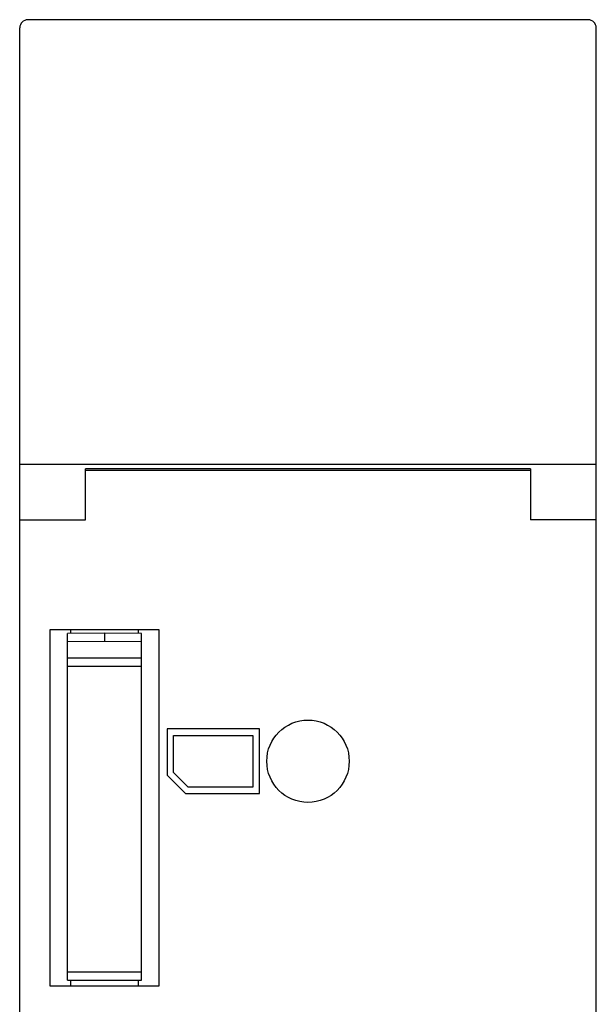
# Model space of a CAD drawing. Header units: millimetres. Extents: x 0 to 420, y 0 to 297.
# Tile 16 of 20: x 268 to 303, y 178 to 238. Entities that reach past the tile are written whole.
import ezdxf

# ---------------------------------------------------------------- set-up
doc = ezdxf.new("R2010")
doc.units = ezdxf.units.MM
doc.header["$LTSCALE"] = 23.1
doc.layers.get('0').update_dxf_attribs({"linetype": 'CONTINUOUS'})
doc.layers.add('02___PRT_ALL_AXES', color=7, linetype='CONTINUOUS')

msp = doc.modelspace()

# ---------------------------------------------------------------- linework, layer by layer
at = {"color": 7}
for p, q in [((302.078, 237.901), (268.078, 237.901)), ((267.578, 148.401), (267.578, 237.401)), ((302.578, 148.401), (302.578, 237.401)), ((302.578, 210.91), (267.578, 210.91)), ((271.578, 207.551), (271.578, 210.636)), ((298.578, 210.636), (271.578, 210.636)), ((298.578, 210.551), (271.578, 210.551)), ((298.578, 210.636), (298.578, 207.551)), ((267.578, 207.551), (271.578, 207.551)), ((302.578, 207.551), (298.578, 207.551)), ((269.428, 179.251), (269.428, 200.901)), ((269.428, 200.901), (276.028, 200.901)), ((270.678, 200.649), (270.678, 200.901)), ((274.778, 200.901), (274.778, 200.649)), ((276.028, 200.901), (276.028, 179.251)), ((272.724, 200.667), (270.474, 200.647)), ((270.474, 179.617), (270.474, 200.647)), ((272.724, 200.167), (270.474, 200.147)), ((272.724, 200.667), (272.724, 200.167)), ((274.974, 200.647), (272.724, 200.667)), ((274.974, 200.147), (272.724, 200.167)), ((274.974, 179.617), (274.974, 200.647)), ((270.474, 199.167), (274.974, 199.167)), ((270.474, 198.667), (274.974, 198.667)), ((276.528, 194.861), (276.528, 192.061)), ((282.128, 194.861), (276.528, 194.861)), ((282.128, 190.941), (282.128, 194.861)), ((276.918, 192.221), (276.918, 194.471)), ((276.918, 194.471), (281.738, 194.471)), ((281.738, 194.471), (281.738, 191.331)), ((276.528, 192.061), (277.633, 190.941)), ((277.796, 191.331), (276.918, 192.221)), ((281.738, 191.331), (277.796, 191.331)), ((277.633, 190.941), (282.128, 190.941)), ((270.474, 180.117), (274.974, 180.117)), ((276.028, 179.251), (269.428, 179.251)), ((270.474, 179.617), (274.974, 179.617)), ((270.678, 179.251), (270.678, 179.617)), ((274.778, 179.617), (274.778, 179.251))]:
    msp.add_line(p, q, dxfattribs=at)
for centre, start, end in [((268.078, 237.401), 90, 180), ((302.078, 237.401), 0, 90)]:
    msp.add_arc(centre, 0.5, start, end, dxfattribs=at)
at = {"layer": '02___PRT_ALL_AXES', "color": 7}
msp.add_circle((285.078, 192.901), 2.5, dxfattribs=at)

doc.saveas('drawing.dxf')
